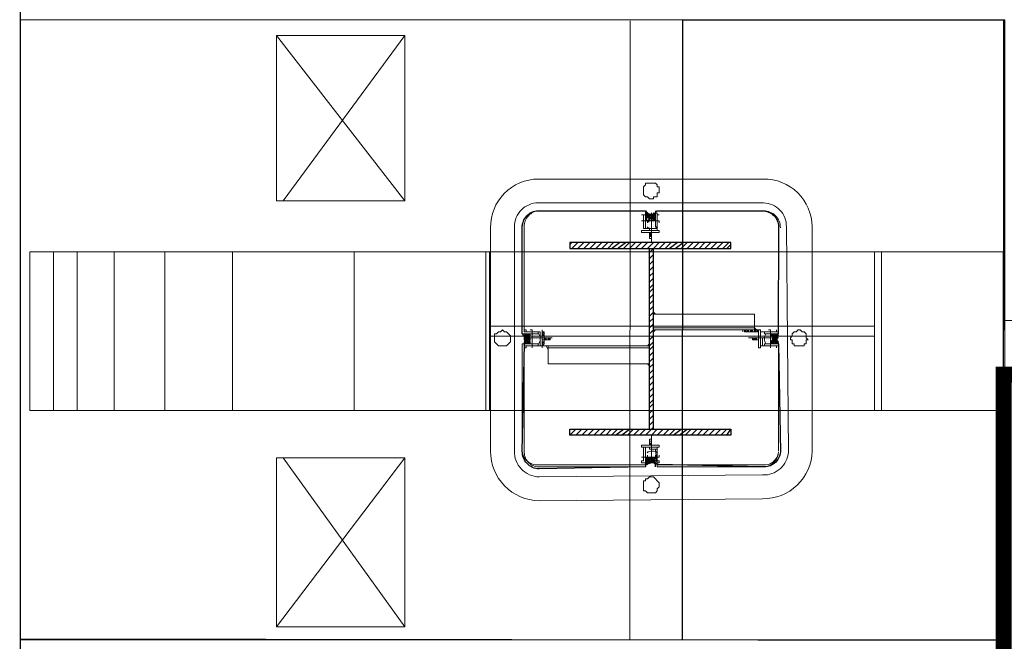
# Model space of a CAD drawing. Header units: millimetres. Extents: x -106827 to 92813, y -35754 to 7831.
# Tile 141 of 150: x -3997 to -946, y -16076 to -14150. Entities that reach past the tile are written whole.
import ezdxf
from ezdxf.xclip import XClip

# ---------------------------------------------------------------- set-up
doc = ezdxf.new("R2010")
doc.units = ezdxf.units.MM
doc.header["$XCLIPFRAME"] = 2
for name, color, linetype, lineweight in [('General Arrangement Plan$1$A-WALL', 113, 'Continuous', 9), ('General Arrangement Plan$1$Finishes', 5, 'Continuous', 13), ('General Arrangement Plan$1$MEI- EXISTING WALLS', 1, 'Continuous', 15), ('General Arrangement Plan$1$MEI-EXISTING COLUMN', 5, 'Continuous', 15), ('General Arrangement Plan$1$Wall Hatch', 8, 'Continuous', 0)]:
    doc.layers.add(name, color=color, linetype=linetype, lineweight=lineweight)
doc.layers.add('General Arrangement Plan$1$FRR140', color=5, linetype='Continuous')
doc.layers.add('General Arrangement Plan$1$MH- (Structural Elements)Strc-4', color=7, linetype='Continuous', lineweight=0, true_color=0xb85b00)

# ---------------------------------------------------------------- blocks, each defined once
blk = doc.blocks.new('General Arrangement Plan$1$VDVEV')
at = {"layer": 'General Arrangement Plan$1$MH- (Structural Elements)Strc-4', "lineweight": 5}
blk.add_lwpolyline([(490.4, 2629.6), (490.4, 3005.2), (0, 3005.2), (0, 2629.6)], dxfattribs=at)
at = {"layer": 'General Arrangement Plan$1$MH- (Structural Elements)Strc-4', "lineweight": 9}
for points in [[(490.4, 2608.7), (490.4, 2629.6), (0, 2629.6), (0, 2608.7)], [(490.4, 1419.1), (0, 1419.1), (0, 1408.7), (490.4, 1408.7)]]:
    blk.add_lwpolyline(points, close=True, dxfattribs=at)
for points in [[(0, 2608.7), (0, 1419.1)], [(229.6, 1419.1), (229.6, 2608.7)], [(260.9, 1419.1), (260.9, 2608.7)], [(490.4, 1419.1), (490.4, 2608.7)], [(0, 1408.7), (0, 0), (490.4, 0), (490.4, 1408.7)], [(0, 1001.7), (490.4, 1001.7)]]:
    blk.add_lwpolyline(points, dxfattribs=at)
at = {"layer": 'General Arrangement Plan$1$MH- (Structural Elements)Strc-4', "lineweight": 0}
for points in [[(0, 626.1), (490.4, 626.1)], [(0, 417.4), (490.4, 417.4)], [(0, 260.9), (490.4, 260.9)], [(0, 146.1), (490.4, 146.1)], [(0, 73), (490.4, 73)]]:
    blk.add_lwpolyline(points, dxfattribs=at)
blk = doc.blocks.new('General Arrangement Plan$1$EAFERGV')
at = {"lineweight": 20}
for points in [[(479.8, 372.1), (-31.5, -24.5)], [(-31.5, 372.1), (479.8, -3.6)], [(1272.8, 372.1), (1794.5, -24.5)], [(1794.5, 372.1), (1272.8, -3.6)]]:
    blk.add_lwpolyline(points, dxfattribs=at)
for points in [[(-31.5, 372.1), (-31.5, -24.5), (479.8, -24.5), (479.8, 372.1)], [(1794.5, 372.1), (1794.5, -24.5), (1272.8, -24.5), (1272.8, 372.1)]]:
    blk.add_lwpolyline(points, close=True, dxfattribs=at)
blk = doc.blocks.new('General Arrangement Plan$1$EFVRFEVREV')
blk.add_blockref('General Arrangement Plan$1$EAFERGV', (-648, 786.2))
at = {"layer": 'General Arrangement Plan$1$MH- (Structural Elements)Strc-4'}
blk.add_blockref('General Arrangement Plan$1$VDVEV', (-11.7, 0), dxfattribs=at)
blk = doc.blocks.new('General Arrangement Plan$1$1223')
at = {"layer": 'General Arrangement Plan$1$MEI-EXISTING COLUMN', "lineweight": 5}
for points in [[(495966.2, 154363.2, -0.414222), (495809.9, 154210.1), (495106.8, 154210.1, -0.414222), (494953.7, 154360.1), (494953.7, 155069.5, -0.414222), (495103.7, 155222.6), (495809.9, 155222.6, -0.414222), (495959.9, 155066.4), (495966.2, 154363.2)], [(495028.7, 155069.5, -0.414229), (495103.7, 155141.4), (495813.1, 155147.6, -0.414229), (495884.9, 155066.4), (495891.2, 154363.2, -0.414229), (495809.9, 154285.1), (495103.7, 154285.1, -0.414229), (495028.7, 154360.1), (495028.7, 155069.5)], [(495472.4, 155091.4), (495466.2, 155091.4), (495472.4, 155097.6), (495466.2, 155091.4), (495472.4, 155103.9), (495459.9, 155097.6), (495472.4, 155110.1), (495459.9, 155097.6), (495472.4, 155103.9), (495459.9, 155110.1), (495472.4, 155097.6), (495459.9, 155110.1), (495453.7, 155110.1), (495459.9, 155110.1), (495453.7, 155103.9), (495466.2, 155091.4), (495453.7, 155103.9), (495472.4, 155091.4), (495453.7, 155110.1), (495471.4, 155093.5, 0.279405), (495441.2, 155097.6), (495453.7, 155110.1), (495441.2, 155097.6), (495453.7, 155110.1), (495441.2, 155091.4), (495453.7, 155103.9), (495447.4, 155091.4), (495453.7, 155103.9), (495441.2, 155116.4), (495453.7, 155097.6), (495441.2, 155110.1), (495453.7, 155097.6), (495441.2, 155110.1), (495441.2, 155116.4), (495441.2, 155110.1), (495447.4, 155116.4, 0.324086), (495472.4, 155116.4), (495472.4, 155110.1), (495466.2, 155116.4), (495472.4, 155110.1), (495453.7, 155097.6), (495472.4, 155116.4), (495453.7, 155103.9), (495466.2, 155116.4)], [(495060.8, 154736, -0.324206), (495059.9, 154703.9), (495072.4, 154716.4), (495066.2, 154710.1), (495066.2, 154716.4), (495078.7, 154697.6), (495066.2, 154716.4), (495078.7, 154697.6), (495066.2, 154710.1), (495072.4, 154697.6), (495066.2, 154710.1)], [(495059.9, 154722.6), (495072.4, 154716.4), (495059.9, 154728.9), (495078.7, 154716.4), (495066.2, 154697.6), (495078.7, 154716.4), (495059.9, 154697.6), (495072.4, 154716.4), (495084.9, 154703.9), (495072.4, 154716.4), (495089, 154704.9, -0.279211), (495084.9, 154728.9), (495078.7, 154728.9), (495084.9, 154722.6), (495072.4, 154728.9), (495078.7, 154722.6), (495072.4, 154716.4), (495059.9, 154722.6)], [(495847.4, 154728.9), (495853.7, 154728.9), (495847.4, 154728.9), (495847.4, 154722.6), (495841.2, 154728.9), (495847.4, 154722.6), (495841.2, 154728.9), (495828.7, 154722.6), (495841.2, 154728.9), (495828.7, 154716.4), (495847.4, 154728.9), (495834.9, 154716.4), (495853.7, 154697.6), (495834.9, 154716.4), (495847.4, 154697.6), (495847.4, 154703.9), (495841.2, 154697.6), (495847.4, 154710.1), (495834.9, 154697.6), (495847.4, 154703.9), (495841.2, 154716.4), (495847.4, 154710.1), (495847.4, 154716.4), (495841.2, 154716.4), (495847.4, 154722.6), (495841.2, 154716.4), (495828.7, 154703.9), (495841.2, 154716.4), (495828.7, 154703.9), (495834.9, 154697.6), (495828.7, 154703.9), (495834.9, 154697.6), (495847.4, 154716.4), (495828.7, 154697.6, 0.279211), (495834.9, 154728.9), (495828.7, 154722.6), (495834.9, 154728.9), (495828.7, 154728.9)], [(495441.2, 154316.4), (495453.7, 154328.9), (495441.2, 154316.4), (495453.7, 154335.1), (495441.2, 154322.6), (495453.7, 154335.1), (495441.2, 154322.6), (495447.4, 154316.4), (495441.2, 154322.6), (495440.3, 154317.3, -0.324086), (495472.4, 154316.4), (495466.2, 154316.4), (495472.4, 154322.6), (495466.2, 154316.4), (495453.7, 154322.6), (495441.2, 154335.1), (495453.7, 154322.6), (495447.4, 154335.1), (495453.7, 154328.9), (495453.7, 154335.1), (495459.9, 154335.1), (495453.7, 154328.9), (495459.9, 154335.1), (495472.4, 154328.9), (495466.2, 154335.1), (495472.4, 154328.9), (495459.9, 154316.4), (495472.4, 154328.9), (495459.9, 154316.4), (495472.4, 154335.1), (495453.7, 154316.4), (495459.9, 154316.4), (495453.7, 154322.6), (495453.7, 154316.4), (495453.7, 154322.6), (495447.4, 154316.4), (495453.7, 154328.9), (495466.2, 154335.1, -0.279405), (495441.2, 154335.1), (495447.4, 154335.1), (495441.2, 154328.9), (495447.4, 154335.1), (495441.2, 154328.9)]]:
    blk.add_lwpolyline(points, format="xyb", dxfattribs=at)
for points in [[(495478.7, 155178.9), (495478.7, 155185.1), (495478.7, 155191.4), (495478.7, 155197.6), (495472.4, 155197.6), (495472.4, 155203.9), (495466.2, 155203.9), (495459.9, 155203.9), (495459.9, 155210.1), (495453.7, 155203.9), (495447.4, 155203.9), (495441.2, 155203.9), (495434.9, 155197.6), (495434.9, 155191.4), (495428.7, 155185.1), (495428.7, 155178.9), (495434.9, 155172.6), (495434.9, 155166.4), (495441.2, 155160.1), (495447.4, 155160.1), (495453.7, 155153.9), (495459.9, 155153.9), (495459.9, 155160.1), (495466.2, 155160.1), (495472.4, 155160.1), (495472.4, 155166.4), (495478.7, 155166.4), (495478.7, 155172.6)], [(495103.7, 155116.4), (495434.9, 155116.4), (495434.9, 155072.6), (495441.2, 155072.6), (495441.2, 155116.4)], [(495478.7, 155116.4), (495478.7, 155072.6), (495472.4, 155072.6), (495472.4, 155116.4), (495809.9, 155116.4)], [(495484.9, 155091.4), (495428.7, 155091.4)], [(495053.7, 154735.1), (495053.7, 155066.4)], [(495428.7, 155053.9), (495484.9, 155053.9), (495484.9, 155060.1), (495428.7, 155060.1)], [(495378.7, 154722.6), (495378.7, 155041.4), (495428.7, 155041.4), (495428.7, 154722.6)], [(495016.2, 154716.4), (495016.2, 154722.6), (495009.9, 154722.6), (495009.9, 154728.9), (495009.9, 154735.1), (495003.7, 154735.1), (494997.4, 154735.1), (494997.4, 154741.4), (494991.2, 154741.4), (494984.9, 154741.4), (494978.7, 154741.4), (494978.7, 154735.1), (494972.4, 154735.1), (494966.2, 154728.9), (494966.2, 154722.6), (494966.2, 154716.4), (494966.2, 154710.1), (494966.2, 154703.9), (494966.2, 154697.6), (494972.4, 154697.6), (494978.7, 154691.4), (494984.9, 154691.4), (494991.2, 154691.4), (494997.4, 154691.4), (495003.7, 154691.4), (495009.9, 154697.6), (495009.9, 154703.9), (495016.2, 154710.1)], [(495084.9, 154685.1), (495084.9, 154741.4)], [(495122.4, 154741.4), (495122.4, 154685.1), (495116.2, 154685.1), (495116.2, 154741.4)], [(495791.2, 154685.1), (495791.2, 154741.4), (495797.4, 154741.4), (495797.4, 154685.1)], [(495828.7, 154741.4), (495828.7, 154685.1)], [(495941.2, 154716.4), (495941.2, 154722.6), (495941.2, 154728.9), (495934.9, 154735.1), (495928.7, 154735.1), (495922.4, 154741.4), (495916.2, 154741.4), (495909.9, 154741.4), (495903.7, 154735.1), (495897.4, 154728.9), (495891.2, 154722.6), (495891.2, 154716.4), (495891.2, 154710.1), (495897.4, 154703.9), (495897.4, 154697.6), (495903.7, 154697.6), (495903.7, 154691.4), (495909.9, 154691.4), (495916.2, 154691.4), (495922.4, 154691.4), (495928.7, 154691.4), (495934.9, 154691.4), (495934.9, 154697.6), (495941.2, 154703.9), (495941.2, 154710.1)], [(495072.4, 154728.9), (495078.7, 154716.4), (495066.2, 154728.9), (495078.7, 154716.4), (495066.2, 154728.9), (495059.9, 154722.6), (495072.4, 154728.9), (495066.2, 154722.6)], [(495534.9, 154710.1), (495534.9, 154391.4), (495478.7, 154391.4), (495478.7, 154710.1)], [(495847.4, 154716.4), (495828.7, 154728.9), (495847.4, 154716.4), (495834.9, 154728.9)], [(495428.7, 154341.4), (495484.9, 154341.4)], [(495453.7, 154316.4), (495441.2, 154328.9), (495453.7, 154316.4), (495441.2, 154335.1)], [(495472.4, 154316.4), (495453.7, 154328.9), (495472.4, 154316.4), (495453.7, 154335.1)], [(495478.7, 154247.6), (495478.7, 154253.9), (495478.7, 154260.1), (495472.4, 154266.4), (495466.2, 154272.6), (495459.9, 154272.6), (495453.7, 154272.6), (495447.4, 154272.6), (495441.2, 154266.4), (495434.9, 154260.1), (495434.9, 154253.9), (495428.7, 154247.6), (495434.9, 154241.4), (495434.9, 154235.1), (495441.2, 154228.9), (495441.2, 154222.6), (495447.4, 154222.6), (495453.7, 154222.6), (495459.9, 154222.6), (495466.2, 154222.6), (495472.4, 154228.9), (495478.7, 154235.1), (495478.7, 154241.4)]]:
    blk.add_lwpolyline(points, close=True, dxfattribs=at)
at = {"layer": 'General Arrangement Plan$1$MEI-EXISTING COLUMN', "lineweight": 25}
blk.add_lwpolyline([(495440.3, 155115.5, 0.324086), (495472.4, 155116.4), (495813.1, 155122.6, -0.414249), (495859.9, 155066.4), (495852.8, 154736, 0.324206), (495853.7, 154697.6), (495859.9, 154697.6), (495866.2, 154363.2, -0.414249), (495809.9, 154310.1), (495473.3, 154317.3, 0.324086), (495441.2, 154310.1), (495106.8, 154310.1, -0.414249), (495053.7, 154360.1), (495053.7, 154697.6), (495060.8, 154703, 0.324206), (495059.9, 154728.9), (495053.7, 154735.1), (495053.7, 155066.4, -0.414249), (495103.7, 155116.4), (495440.3, 155115.5)], format="xyb", dxfattribs=at)
at = {"layer": 'General Arrangement Plan$1$MEI-EXISTING COLUMN', "lineweight": 5}
for points in [[(495106.8, 155122.6, 0.414249), (495053.7, 155069.5, -0.414258)], [(495813.1, 155116.4, -0.414258), (495853.7, 155066.4), (495853.7, 154735.1), (495803.7, 154735.1), (495803.7, 154728.9), (495859.9, 154735.1), (495859.9, 155066.4, 0.414249)], [(495853.7, 154360.1), (495853.7, 154697.6), (495803.7, 154697.6), (495859.9, 154697.6), (495859.9, 154360.1, -0.414249), (495809.9, 154316.4), (495478.7, 154316.4), (495478.7, 154360.1), (495472.4, 154360.1), (495472.4, 154310.1), (495809.9, 154310.1, 0.414258)], [(495103.7, 154316.4), (495434.9, 154316.4), (495434.9, 154360.1), (495441.2, 154360.1), (495441.2, 154310.1), (495103.7, 154310.1, -0.414249), (495053.7, 154363.2, 0.414258)]]:
    blk.add_lwpolyline(points, format="xyb", close=True, dxfattribs=at)
for points in [[(495428.7, 155110.1), (495428.7, 155110.1)], [(495434.9, 155060.1), (495434.9, 155110.1), (495428.7, 155110.1), (495434.9, 155110.1), (495434.9, 155060.1), (495478.7, 155060.1), (495478.7, 155110.1), (495478.7, 155066.4), (495453.7, 155066.4), (495453.7, 155060.1)], [(495434.9, 155116.4), (495434.9, 155116.4)], [(495441.2, 155116.4), (495441.2, 155116.4)], [(495441.2, 155116.4), (495441.2, 155116.4)], [(495441.2, 155116.4), (495441.2, 155116.4)], [(495453.7, 155097.6), (495441.2, 155103.9), (495447.4, 155091.4), (495441.2, 155103.9), (495447.4, 155110.1), (495441.2, 155103.9), (495453.7, 155110.1)], [(495447.4, 155110.1), (495453.7, 155103.9), (495447.4, 155110.1)], [(495453.7, 155116.4), (495453.7, 155022.6)], [(495453.7, 155110.1), (495453.7, 155110.1)], [(495466.2, 155110.1), (495472.4, 155103.9), (495466.2, 155110.1)], [(495472.4, 155116.4), (495472.4, 155116.4)], [(495472.4, 155116.4), (495472.4, 155116.4)], [(495478.7, 155116.4), (495478.7, 155116.4)], [(495478.7, 155110.1), (495484.9, 155110.1), (495478.7, 155110.1)], [(495441.2, 155097.6), (495447.4, 155091.4), (495441.2, 155097.6)], [(495441.2, 155091.4), (495441.2, 155091.4)], [(495441.2, 155091.4), (495441.2, 155091.4)], [(495441.2, 155091.4), (495441.2, 155091.4)], [(495441.2, 155085.1), (495441.2, 155085.1)], [(495441.2, 155085.1), (495441.2, 155085.1)], [(495441.2, 155085.1), (495441.2, 155085.1)], [(495441.2, 155085.1), (495441.2, 155085.1)], [(495441.2, 155078.9), (495441.2, 155078.9)], [(495441.2, 155078.9), (495441.2, 155078.9)], [(495441.2, 155078.9), (495441.2, 155078.9)], [(495441.2, 155078.9), (495441.2, 155078.9)], [(495447.4, 155091.4), (495447.4, 155091.4)], [(495447.4, 155091.4), (495447.4, 155091.4)], [(495447.4, 155091.4), (495447.4, 155091.4)], [(495447.4, 155091.4), (495447.4, 155091.4)], [(495447.4, 155091.4), (495447.4, 155091.4)], [(495447.4, 155085.1), (495447.4, 155085.1)], [(495447.4, 155085.1), (495447.4, 155085.1)], [(495447.4, 155085.1), (495447.4, 155085.1)], [(495447.4, 155085.1), (495447.4, 155085.1)], [(495447.4, 155085.1), (495447.4, 155085.1)], [(495447.4, 155085.1), (495447.4, 155085.1)], [(495447.4, 155078.9), (495447.4, 155078.9)], [(495447.4, 155078.9), (495447.4, 155078.9)], [(495447.4, 155078.9), (495447.4, 155078.9)], [(495447.4, 155078.9), (495447.4, 155078.9)], [(495453.7, 155097.6), (495453.7, 155097.6)], [(495453.7, 155097.6), (495459.9, 155097.6), (495453.7, 155097.6)], [(495453.7, 155091.4), (495453.7, 155091.4)], [(495453.7, 155091.4), (495453.7, 155091.4)], [(495453.7, 155091.4), (495453.7, 155091.4)], [(495453.7, 155091.4), (495453.7, 155091.4)], [(495453.7, 155091.4), (495453.7, 155091.4)], [(495453.7, 155091.4), (495453.7, 155091.4)], [(495453.7, 155085.1), (495453.7, 155085.1)], [(495453.7, 155085.1), (495453.7, 155085.1)], [(495453.7, 155085.1), (495453.7, 155085.1)], [(495453.7, 155085.1), (495453.7, 155085.1)], [(495453.7, 155078.9), (495453.7, 155078.9)], [(495453.7, 155078.9), (495453.7, 155078.9)], [(495453.7, 155078.9), (495453.7, 155078.9)], [(495453.7, 155078.9), (495453.7, 155078.9)], [(495453.7, 155078.9), (495453.7, 155078.9)], [(495453.7, 155078.9), (495453.7, 155078.9)], [(495453.7, 155078.9), (495453.7, 155078.9)], [(495453.7, 155078.9), (495453.7, 155078.9)], [(495459.9, 155091.4), (495459.9, 155091.4)], [(495459.9, 155091.4), (495459.9, 155091.4)], [(495459.9, 155091.4), (495459.9, 155091.4)], [(495459.9, 155091.4), (495459.9, 155091.4)], [(495459.9, 155091.4), (495459.9, 155091.4)], [(495459.9, 155085.1), (495459.9, 155085.1)], [(495459.9, 155085.1), (495459.9, 155085.1)], [(495459.9, 155085.1), (495459.9, 155085.1)], [(495459.9, 155085.1), (495459.9, 155085.1)], [(495459.9, 155085.1), (495459.9, 155085.1)], [(495459.9, 155078.9), (495459.9, 155078.9)], [(495459.9, 155078.9), (495459.9, 155078.9)], [(495459.9, 155078.9), (495459.9, 155078.9)], [(495459.9, 155078.9), (495459.9, 155078.9)], [(495459.9, 155078.9), (495459.9, 155078.9)], [(495466.2, 155091.4), (495466.2, 155091.4)], [(495466.2, 155091.4), (495466.2, 155091.4)], [(495466.2, 155091.4), (495466.2, 155091.4)], [(495466.2, 155091.4), (495466.2, 155091.4)], [(495466.2, 155085.1), (495466.2, 155085.1)], [(495466.2, 155085.1), (495466.2, 155085.1)], [(495466.2, 155085.1), (495466.2, 155085.1)], [(495466.2, 155085.1), (495466.2, 155085.1)], [(495466.2, 155085.1), (495466.2, 155085.1)], [(495466.2, 155078.9), (495466.2, 155078.9)], [(495466.2, 155078.9), (495466.2, 155078.9)], [(495466.2, 155078.9), (495466.2, 155078.9)], [(495466.2, 155078.9), (495466.2, 155078.9)], [(495466.2, 155078.9), (495466.2, 155078.9)], [(495466.2, 155078.9), (495466.2, 155078.9)], [(495472.4, 155085.1), (495472.4, 155085.1)], [(495472.4, 155085.1), (495472.4, 155085.1)], [(495472.4, 155085.1), (495472.4, 155085.1)], [(495472.4, 155078.9), (495472.4, 155078.9)], [(495472.4, 155078.9), (495472.4, 155078.9)], [(495472.4, 155078.9), (495472.4, 155078.9)], [(495472.4, 155078.9), (495472.4, 155078.9)], [(495428.7, 155047.6), (495422.4, 155041.4), (495422.4, 154722.6)], [(495428.7, 155053.9), (495434.9, 155047.6), (495434.9, 155053.9), (495441.2, 155053.9), (495478.7, 155053.9), (495428.7, 155053.9), (495428.7, 155003.9), (495434.9, 155003.9)], [(495428.7, 155047.6), (495434.9, 155041.4), (495428.7, 155041.4)], [(495434.9, 155010.1), (495434.9, 155047.6)], [(495441.2, 155072.6), (495441.2, 155072.6)], [(495441.2, 155047.6), (495441.2, 155047.6)], [(495447.4, 155072.6), (495447.4, 155072.6)], [(495447.4, 155072.6), (495447.4, 155072.6)], [(495447.4, 155072.6), (495447.4, 155072.6)], [(495447.4, 155072.6), (495447.4, 155072.6)], [(495453.7, 155053.9), (495447.4, 155053.9)], [(495453.7, 155072.6), (495453.7, 155072.6)], [(495453.7, 155072.6), (495453.7, 155072.6)], [(495453.7, 155072.6), (495453.7, 155072.6)], [(495453.7, 155072.6), (495453.7, 155072.6)], [(495453.7, 155072.6), (495453.7, 155072.6)], [(495453.7, 155072.6), (495453.7, 155072.6)], [(495453.7, 155066.4), (495453.7, 155066.4)], [(495453.7, 155053.9), (495453.7, 155035.1), (495459.9, 155035.1)], [(495459.9, 155053.9), (495459.9, 155035.1), (495453.7, 155035.1), (495459.9, 155035.1), (495453.7, 155041.4), (495459.9, 155041.4), (495453.7, 155041.4)], [(495453.7, 155047.6), (495459.9, 155047.6), (495453.7, 155047.6), (495459.9, 155041.4)], [(495459.9, 155072.6), (495459.9, 155072.6)], [(495459.9, 155072.6), (495459.9, 155072.6)], [(495459.9, 155072.6), (495459.9, 155072.6)], [(495459.9, 155072.6), (495459.9, 155072.6)], [(495459.9, 155060.1), (495459.9, 155060.1)], [(495459.9, 155053.9), (495459.9, 155053.9)], [(495466.2, 155072.6), (495466.2, 155072.6)], [(495466.2, 155072.6), (495466.2, 155072.6)], [(495466.2, 155072.6), (495466.2, 155072.6)], [(495466.2, 155072.6), (495466.2, 155072.6)], [(495466.2, 155072.6), (495466.2, 155072.6)], [(495472.4, 155053.9), (495466.2, 155053.9)], [(495434.9, 155035.1), (495428.7, 155035.1), (495434.9, 155028.9), (495428.7, 155028.9)], [(495434.9, 155022.6), (495428.7, 155022.6), (495434.9, 155016.4)], [(495428.7, 155016.4), (495434.9, 155010.1), (495428.7, 155010.1)], [(495428.7, 155010.1), (495428.7, 155010.1)], [(495059.9, 154735.1), (495103.7, 154735.1), (495103.7, 154728.9), (495053.7, 154728.9)], [(495053.7, 154735.1), (495053.7, 154735.1)], [(495116.2, 154735.1), (495066.2, 154735.1), (495066.2, 154741.4), (495066.2, 154735.1), (495109.9, 154735.1), (495109.9, 154691.4), (495066.2, 154691.4), (495066.2, 154697.6), (495078.7, 154710.1), (495072.4, 154697.6), (495078.7, 154710.1)], [(495066.2, 154741.4), (495066.2, 154741.4)], [(495797.4, 154710.1), (495803.7, 154710.1), (495803.7, 154735.1), (495847.4, 154735.1), (495847.4, 154741.4), (495841.2, 154741.4), (495841.2, 154735.1), (495797.4, 154735.1), (495797.4, 154697.6), (495847.4, 154697.6), (495847.4, 154685.1), (495841.2, 154685.1), (495841.2, 154691.4), (495797.4, 154691.4)], [(495847.4, 154735.1), (495847.4, 154735.1)], [(495859.9, 154735.1), (495859.9, 154735.1)], [(495053.7, 154728.9), (495053.7, 154728.9)], [(495059.9, 154728.9), (495066.2, 154728.9), (495059.9, 154728.9)], [(495059.9, 154716.4), (495153.7, 154716.4)], [(495084.9, 154703.9), (495078.7, 154697.6), (495084.9, 154703.9), (495072.4, 154697.6), (495059.9, 154703.9), (495066.2, 154697.6), (495059.9, 154703.9), (495059.9, 154697.6)], [(495084.9, 154722.6), (495072.4, 154716.4), (495084.9, 154728.9), (495066.2, 154716.4), (495078.7, 154728.9), (495066.2, 154716.4), (495078.7, 154728.9)], [(495109.9, 154722.6), (495109.9, 154697.6), (495066.2, 154697.6), (495066.2, 154685.1), (495066.2, 154691.4)], [(495066.2, 154716.4), (495066.2, 154716.4)], [(495078.7, 154716.4), (495078.7, 154710.1), (495078.7, 154716.4)], [(495084.9, 154728.9), (495084.9, 154728.9)], [(495084.9, 154728.9), (495084.9, 154728.9)], [(495084.9, 154728.9), (495084.9, 154728.9)], [(495084.9, 154722.6), (495084.9, 154722.6)], [(495084.9, 154722.6), (495084.9, 154722.6)], [(495084.9, 154722.6), (495084.9, 154722.6)], [(495084.9, 154722.6), (495084.9, 154722.6)], [(495084.9, 154716.4), (495084.9, 154716.4)], [(495084.9, 154716.4), (495084.9, 154716.4)], [(495084.9, 154716.4), (495084.9, 154716.4)], [(495084.9, 154716.4), (495084.9, 154716.4)], [(495084.9, 154716.4), (495084.9, 154716.4)], [(495084.9, 154716.4), (495084.9, 154716.4)], [(495084.9, 154716.4), (495084.9, 154716.4)], [(495084.9, 154710.1), (495084.9, 154710.1)], [(495084.9, 154710.1), (495084.9, 154710.1)], [(495084.9, 154710.1), (495084.9, 154710.1)], [(495084.9, 154710.1), (495084.9, 154710.1)], [(495084.9, 154710.1), (495084.9, 154710.1)], [(495084.9, 154710.1), (495084.9, 154710.1)], [(495084.9, 154703.9), (495084.9, 154703.9)], [(495084.9, 154703.9), (495084.9, 154703.9)], [(495084.9, 154703.9), (495084.9, 154703.9)], [(495084.9, 154703.9), (495084.9, 154703.9)], [(495091.2, 154728.9), (495091.2, 154728.9)], [(495091.2, 154728.9), (495091.2, 154728.9)], [(495091.2, 154728.9), (495091.2, 154728.9)], [(495091.2, 154728.9), (495091.2, 154728.9)], [(495091.2, 154728.9), (495091.2, 154728.9)], [(495091.2, 154722.6), (495091.2, 154722.6)], [(495091.2, 154722.6), (495091.2, 154722.6)], [(495091.2, 154722.6), (495091.2, 154722.6)], [(495091.2, 154722.6), (495091.2, 154722.6)], [(495091.2, 154722.6), (495091.2, 154722.6)], [(495091.2, 154722.6), (495091.2, 154722.6)], [(495091.2, 154716.4), (495091.2, 154716.4)], [(495091.2, 154716.4), (495091.2, 154716.4)], [(495091.2, 154716.4), (495091.2, 154716.4)], [(495091.2, 154716.4), (495091.2, 154716.4)], [(495091.2, 154716.4), (495091.2, 154716.4)], [(495091.2, 154716.4), (495091.2, 154716.4)], [(495091.2, 154716.4), (495091.2, 154716.4)], [(495091.2, 154716.4), (495091.2, 154716.4)], [(495091.2, 154710.1), (495091.2, 154710.1)], [(495091.2, 154710.1), (495091.2, 154710.1)], [(495091.2, 154710.1), (495091.2, 154710.1)], [(495091.2, 154710.1), (495091.2, 154710.1)], [(495091.2, 154710.1), (495091.2, 154710.1)], [(495091.2, 154710.1), (495091.2, 154710.1)], [(495091.2, 154703.9), (495091.2, 154703.9)], [(495091.2, 154703.9), (495091.2, 154703.9)], [(495091.2, 154703.9), (495091.2, 154703.9)], [(495091.2, 154703.9), (495091.2, 154703.9)], [(495097.4, 154728.9), (495097.4, 154728.9)], [(495097.4, 154728.9), (495097.4, 154728.9)], [(495097.4, 154728.9), (495097.4, 154728.9)], [(495097.4, 154728.9), (495097.4, 154728.9)], [(495097.4, 154722.6), (495097.4, 154722.6)], [(495097.4, 154722.6), (495097.4, 154722.6)], [(495097.4, 154722.6), (495097.4, 154722.6)], [(495097.4, 154722.6), (495097.4, 154722.6)], [(495097.4, 154716.4), (495097.4, 154716.4)], [(495097.4, 154716.4), (495097.4, 154716.4)], [(495097.4, 154716.4), (495097.4, 154716.4)], [(495097.4, 154716.4), (495097.4, 154716.4)], [(495097.4, 154716.4), (495097.4, 154716.4)], [(495097.4, 154716.4), (495097.4, 154716.4)], [(495097.4, 154716.4), (495097.4, 154716.4)], [(495097.4, 154716.4), (495097.4, 154716.4)], [(495097.4, 154716.4), (495097.4, 154716.4)], [(495097.4, 154710.1), (495097.4, 154710.1)], [(495097.4, 154710.1), (495097.4, 154710.1)], [(495097.4, 154710.1), (495097.4, 154710.1)], [(495097.4, 154710.1), (495097.4, 154710.1)], [(495097.4, 154710.1), (495097.4, 154710.1)], [(495097.4, 154703.9), (495097.4, 154703.9)], [(495097.4, 154703.9), (495097.4, 154703.9)], [(495097.4, 154703.9), (495097.4, 154703.9)], [(495097.4, 154703.9), (495097.4, 154703.9)], [(495103.7, 154728.9), (495103.7, 154728.9)], [(495103.7, 154728.9), (495103.7, 154728.9)], [(495103.7, 154722.6), (495103.7, 154722.6)], [(495103.7, 154722.6), (495103.7, 154722.6)], [(495103.7, 154722.6), (495103.7, 154722.6)], [(495103.7, 154716.4), (495103.7, 154716.4)], [(495103.7, 154716.4), (495103.7, 154716.4)], [(495103.7, 154716.4), (495103.7, 154716.4)], [(495103.7, 154716.4), (495103.7, 154716.4)], [(495103.7, 154716.4), (495103.7, 154716.4)], [(495103.7, 154716.4), (495103.7, 154716.4)], [(495103.7, 154710.1), (495103.7, 154710.1)], [(495103.7, 154710.1), (495103.7, 154710.1)], [(495103.7, 154710.1), (495103.7, 154710.1)], [(495103.7, 154710.1), (495103.7, 154710.1)], [(495103.7, 154703.9), (495103.7, 154703.9)], [(495103.7, 154703.9), (495103.7, 154703.9)], [(495103.7, 154703.9), (495103.7, 154703.9)], [(495109.9, 154722.6), (495109.9, 154722.6)], [(495109.9, 154716.4), (495109.9, 154716.4)], [(495109.9, 154710.1), (495116.2, 154710.1)], [(495134.9, 154716.4), (495134.9, 154710.1), (495134.9, 154716.4), (495134.9, 154710.1), (495128.7, 154716.4), (495128.7, 154710.1), (495122.4, 154716.4), (495141.2, 154716.4)], [(495122.4, 154716.4), (495122.4, 154710.1), (495141.2, 154710.1), (495141.2, 154716.4), (495141.2, 154710.1)], [(495141.2, 154716.4), (495141.2, 154716.4)], [(495372.4, 154722.6), (495378.7, 154728.9)], [(495434.9, 154722.6), (495428.7, 154728.9)], [(495472.4, 154710.1), (495478.7, 154703.9)], [(495484.9, 154391.4), (495484.9, 154710.1)], [(495541.2, 154710.1), (495534.9, 154703.9)], [(495847.4, 154716.4), (495759.9, 154716.4)], [(495784.9, 154716.4), (495791.2, 154710.1), (495772.4, 154710.1), (495772.4, 154716.4), (495791.2, 154716.4)], [(495772.4, 154716.4), (495772.4, 154710.1), (495772.4, 154716.4)], [(495772.4, 154710.1), (495772.4, 154716.4)], [(495778.7, 154716.4), (495778.7, 154710.1), (495778.7, 154716.4), (495778.7, 154710.1)], [(495784.9, 154716.4), (495784.9, 154710.1), (495784.9, 154716.4)], [(495797.4, 154722.6), (495797.4, 154722.6)], [(495803.7, 154716.4), (495803.7, 154716.4)], [(495809.9, 154728.9), (495809.9, 154728.9)], [(495809.9, 154728.9), (495809.9, 154728.9)], [(495809.9, 154722.6), (495809.9, 154722.6)], [(495809.9, 154722.6), (495809.9, 154722.6)], [(495809.9, 154722.6), (495809.9, 154722.6)], [(495809.9, 154722.6), (495809.9, 154722.6)], [(495809.9, 154722.6), (495809.9, 154722.6)], [(495809.9, 154722.6), (495809.9, 154722.6)], [(495809.9, 154716.4), (495809.9, 154716.4)], [(495809.9, 154716.4), (495809.9, 154716.4)], [(495809.9, 154716.4), (495809.9, 154716.4)], [(495809.9, 154716.4), (495809.9, 154716.4)], [(495809.9, 154716.4), (495809.9, 154716.4)], [(495809.9, 154716.4), (495809.9, 154716.4)], [(495809.9, 154716.4), (495809.9, 154716.4)], [(495809.9, 154716.4), (495809.9, 154716.4)], [(495809.9, 154710.1), (495809.9, 154710.1)], [(495809.9, 154710.1), (495809.9, 154710.1)], [(495809.9, 154710.1), (495809.9, 154710.1)], [(495809.9, 154710.1), (495809.9, 154710.1)], [(495809.9, 154710.1), (495809.9, 154710.1)], [(495809.9, 154703.9), (495809.9, 154703.9)], [(495809.9, 154703.9), (495809.9, 154703.9)], [(495809.9, 154703.9), (495809.9, 154703.9)], [(495809.9, 154703.9), (495809.9, 154703.9)], [(495816.2, 154728.9), (495816.2, 154728.9)], [(495816.2, 154728.9), (495816.2, 154728.9)], [(495816.2, 154728.9), (495816.2, 154728.9)], [(495816.2, 154728.9), (495816.2, 154728.9)], [(495816.2, 154728.9), (495816.2, 154728.9)], [(495816.2, 154722.6), (495816.2, 154722.6)], [(495816.2, 154722.6), (495816.2, 154722.6)], [(495816.2, 154722.6), (495816.2, 154722.6)], [(495816.2, 154722.6), (495816.2, 154722.6)], [(495816.2, 154722.6), (495816.2, 154722.6)], [(495816.2, 154716.4), (495816.2, 154716.4)], [(495816.2, 154716.4), (495816.2, 154716.4)], [(495816.2, 154716.4), (495816.2, 154716.4)], [(495816.2, 154716.4), (495816.2, 154716.4)], [(495816.2, 154716.4), (495816.2, 154716.4)], [(495816.2, 154716.4), (495816.2, 154716.4)], [(495816.2, 154716.4), (495816.2, 154716.4)], [(495816.2, 154710.1), (495816.2, 154710.1)], [(495816.2, 154710.1), (495816.2, 154710.1)], [(495816.2, 154710.1), (495816.2, 154710.1)], [(495816.2, 154710.1), (495816.2, 154710.1)], [(495816.2, 154710.1), (495816.2, 154710.1)], [(495816.2, 154710.1), (495816.2, 154710.1)], [(495816.2, 154703.9), (495816.2, 154703.9)], [(495816.2, 154703.9), (495816.2, 154703.9)], [(495816.2, 154703.9), (495816.2, 154703.9)], [(495816.2, 154703.9), (495816.2, 154703.9)], [(495816.2, 154703.9), (495816.2, 154703.9)], [(495816.2, 154703.9), (495816.2, 154703.9)], [(495822.4, 154728.9), (495822.4, 154728.9)], [(495822.4, 154728.9), (495822.4, 154728.9)], [(495822.4, 154728.9), (495822.4, 154728.9)], [(495822.4, 154728.9), (495822.4, 154728.9)], [(495822.4, 154722.6), (495822.4, 154722.6)], [(495822.4, 154722.6), (495822.4, 154722.6)], [(495822.4, 154722.6), (495822.4, 154722.6)], [(495822.4, 154722.6), (495822.4, 154722.6)], [(495822.4, 154722.6), (495822.4, 154722.6)], [(495822.4, 154716.4), (495822.4, 154716.4)], [(495822.4, 154716.4), (495822.4, 154716.4)], [(495822.4, 154716.4), (495822.4, 154716.4)], [(495822.4, 154716.4), (495822.4, 154716.4)], [(495822.4, 154716.4), (495822.4, 154716.4)], [(495822.4, 154710.1), (495822.4, 154710.1)], [(495822.4, 154710.1), (495822.4, 154710.1)], [(495822.4, 154710.1), (495822.4, 154710.1)], [(495822.4, 154710.1), (495822.4, 154710.1)], [(495822.4, 154710.1), (495822.4, 154710.1)], [(495822.4, 154703.9), (495822.4, 154703.9)], [(495822.4, 154703.9), (495822.4, 154703.9)], [(495822.4, 154703.9), (495822.4, 154703.9)], [(495822.4, 154703.9), (495822.4, 154703.9)], [(495822.4, 154703.9), (495822.4, 154703.9)], [(495828.7, 154728.9), (495828.7, 154728.9)], [(495828.7, 154728.9), (495828.7, 154728.9)], [(495828.7, 154728.9), (495828.7, 154728.9)], [(495841.2, 154716.4), (495828.7, 154728.9), (495841.2, 154716.4)], [(495828.7, 154722.6), (495828.7, 154722.6)], [(495828.7, 154722.6), (495828.7, 154722.6)], [(495828.7, 154722.6), (495828.7, 154722.6)], [(495828.7, 154722.6), (495828.7, 154722.6)], [(495828.7, 154710.1), (495847.4, 154697.6), (495828.7, 154716.4), (495834.9, 154716.4), (495828.7, 154710.1), (495834.9, 154716.4), (495828.7, 154716.4), (495834.9, 154716.4), (495828.7, 154722.6)], [(495828.7, 154716.4), (495828.7, 154716.4)], [(495828.7, 154716.4), (495828.7, 154716.4)], [(495828.7, 154716.4), (495828.7, 154716.4)], [(495828.7, 154716.4), (495828.7, 154716.4)], [(495828.7, 154716.4), (495828.7, 154716.4)], [(495828.7, 154716.4), (495828.7, 154716.4)], [(495828.7, 154710.1), (495828.7, 154710.1)], [(495828.7, 154710.1), (495828.7, 154710.1)], [(495828.7, 154710.1), (495828.7, 154710.1)], [(495828.7, 154710.1), (495828.7, 154710.1)], [(495841.2, 154697.6), (495828.7, 154710.1), (495841.2, 154697.6)], [(495828.7, 154703.9), (495828.7, 154703.9)], [(495828.7, 154703.9), (495828.7, 154703.9)], [(495828.7, 154703.9), (495828.7, 154703.9)], [(495828.7, 154703.9), (495828.7, 154703.9)], [(495853.7, 154728.9), (495834.9, 154716.4), (495853.7, 154728.9)], [(495853.7, 154703.9), (495847.4, 154697.6), (495853.7, 154703.9)], [(495853.7, 154728.9), (495853.7, 154728.9)], [(495853.7, 154728.9), (495853.7, 154728.9)], [(495059.9, 154697.6), (495103.7, 154697.6), (495053.7, 154697.6), (495053.7, 154360.1), (495053.7, 154697.6)], [(495053.7, 154697.6), (495053.7, 154697.6)], [(495091.2, 154697.6), (495091.2, 154697.6)], [(495091.2, 154697.6), (495091.2, 154697.6)], [(495097.4, 154697.6), (495097.4, 154697.6)], [(495097.4, 154697.6), (495097.4, 154697.6)], [(495097.4, 154697.6), (495097.4, 154697.6)], [(495097.4, 154697.6), (495097.4, 154697.6)], [(495103.7, 154697.6), (495103.7, 154697.6)], [(495816.2, 154697.6), (495816.2, 154697.6)], [(495816.2, 154697.6), (495816.2, 154697.6)], [(495853.7, 154697.6), (495853.7, 154697.6)], [(495853.7, 154697.6), (495853.7, 154697.6)], [(495859.9, 154697.6), (495859.9, 154697.6)], [(495428.7, 154372.6), (495478.7, 154372.6), (495478.7, 154422.6), (495478.7, 154385.1), (495478.7, 154391.4)], [(495478.7, 154416.4), (495478.7, 154422.6)], [(495453.7, 154316.4), (495453.7, 154403.9)], [(495459.9, 154378.9), (495459.9, 154397.6), (495453.7, 154397.6), (495453.7, 154378.9), (495459.9, 154378.9), (495453.7, 154385.1), (495459.9, 154385.1), (495453.7, 154385.1)], [(495453.7, 154397.6), (495453.7, 154397.6)], [(495453.7, 154391.4), (495459.9, 154391.4), (495453.7, 154391.4), (495459.9, 154391.4), (495453.7, 154397.6)], [(495478.7, 154397.6), (495478.7, 154403.9), (495478.7, 154410.1)], [(495491.2, 154391.4), (495478.7, 154385.1)], [(495428.7, 154372.6), (495428.7, 154372.6)], [(495484.9, 154372.6), (495428.7, 154372.6), (495484.9, 154372.6)], [(495459.9, 154366.4), (495434.9, 154366.4), (495434.9, 154316.4), (495428.7, 154316.4), (495428.7, 154322.6), (495434.9, 154322.6), (495434.9, 154366.4), (495478.7, 154366.4), (495478.7, 154316.4), (495484.9, 154316.4), (495484.9, 154322.6), (495478.7, 154322.6), (495478.7, 154372.6)], [(495478.7, 154378.9), (495478.7, 154372.6), (495472.4, 154378.9), (495434.9, 154378.9)], [(495434.9, 154372.6), (495434.9, 154378.9), (495441.2, 154372.6)], [(495434.9, 154372.6), (495434.9, 154372.6)], [(495441.2, 154378.9), (495447.4, 154372.6), (495447.4, 154378.9)], [(495453.7, 154372.6), (495453.7, 154378.9)], [(495453.7, 154366.4), (495453.7, 154372.6)], [(495453.7, 154366.4), (495453.7, 154366.4)], [(495459.9, 154372.6), (495459.9, 154378.9)], [(495459.9, 154366.4), (495459.9, 154366.4)], [(495466.2, 154372.6), (495466.2, 154378.9), (495472.4, 154372.6)], [(495472.4, 154385.1), (495472.4, 154385.1)], [(495441.2, 154353.9), (495441.2, 154353.9)], [(495441.2, 154353.9), (495441.2, 154353.9)], [(495441.2, 154353.9), (495441.2, 154353.9)], [(495441.2, 154353.9), (495441.2, 154353.9)], [(495441.2, 154347.6), (495441.2, 154347.6)], [(495441.2, 154347.6), (495441.2, 154347.6)], [(495441.2, 154347.6), (495441.2, 154347.6)], [(495441.2, 154347.6), (495441.2, 154347.6)], [(495441.2, 154341.4), (495441.2, 154341.4)], [(495441.2, 154341.4), (495441.2, 154341.4)], [(495441.2, 154341.4), (495441.2, 154341.4)], [(495441.2, 154335.1), (495441.2, 154335.1)], [(495447.4, 154360.1), (495447.4, 154360.1)], [(495447.4, 154360.1), (495447.4, 154360.1)], [(495447.4, 154353.9), (495447.4, 154353.9)], [(495447.4, 154353.9), (495447.4, 154353.9)], [(495447.4, 154353.9), (495447.4, 154353.9)], [(495447.4, 154353.9), (495447.4, 154353.9)], [(495447.4, 154353.9), (495447.4, 154353.9)], [(495447.4, 154353.9), (495447.4, 154353.9)], [(495447.4, 154347.6), (495447.4, 154347.6)], [(495447.4, 154347.6), (495447.4, 154347.6)], [(495447.4, 154347.6), (495447.4, 154347.6)], [(495447.4, 154347.6), (495447.4, 154347.6)], [(495447.4, 154347.6), (495447.4, 154347.6)], [(495447.4, 154347.6), (495447.4, 154347.6)], [(495447.4, 154341.4), (495447.4, 154341.4)], [(495447.4, 154341.4), (495447.4, 154341.4)], [(495447.4, 154341.4), (495447.4, 154341.4)], [(495447.4, 154341.4), (495447.4, 154341.4)], [(495447.4, 154341.4), (495447.4, 154341.4)], [(495447.4, 154335.1), (495447.4, 154335.1)], [(495447.4, 154335.1), (495447.4, 154335.1)], [(495447.4, 154335.1), (495447.4, 154335.1)], [(495447.4, 154335.1), (495447.4, 154335.1)], [(495453.7, 154360.1), (495453.7, 154360.1)], [(495453.7, 154360.1), (495453.7, 154360.1)], [(495453.7, 154353.9), (495453.7, 154353.9)], [(495453.7, 154353.9), (495453.7, 154353.9)], [(495453.7, 154353.9), (495453.7, 154353.9)], [(495453.7, 154353.9), (495453.7, 154353.9)], [(495453.7, 154353.9), (495453.7, 154353.9)], [(495453.7, 154353.9), (495453.7, 154353.9)], [(495453.7, 154347.6), (495453.7, 154347.6)], [(495453.7, 154347.6), (495453.7, 154347.6)], [(495453.7, 154347.6), (495453.7, 154347.6)], [(495453.7, 154347.6), (495453.7, 154347.6)], [(495453.7, 154347.6), (495453.7, 154347.6)], [(495453.7, 154347.6), (495453.7, 154347.6)], [(495453.7, 154347.6), (495453.7, 154347.6)], [(495453.7, 154341.4), (495453.7, 154341.4)], [(495453.7, 154341.4), (495453.7, 154341.4)], [(495453.7, 154341.4), (495453.7, 154341.4)], [(495453.7, 154341.4), (495453.7, 154341.4)], [(495453.7, 154341.4), (495453.7, 154341.4)], [(495453.7, 154335.1), (495453.7, 154335.1)], [(495453.7, 154335.1), (495453.7, 154335.1)], [(495453.7, 154322.6), (495472.4, 154335.1), (495453.7, 154322.6)], [(495459.9, 154360.1), (495459.9, 154360.1)], [(495459.9, 154353.9), (495459.9, 154353.9)], [(495459.9, 154353.9), (495459.9, 154353.9)], [(495459.9, 154353.9), (495459.9, 154353.9)], [(495459.9, 154353.9), (495459.9, 154353.9)], [(495459.9, 154353.9), (495459.9, 154353.9)], [(495459.9, 154353.9), (495459.9, 154353.9)], [(495459.9, 154347.6), (495459.9, 154347.6)], [(495459.9, 154347.6), (495459.9, 154347.6)], [(495459.9, 154347.6), (495459.9, 154347.6)], [(495459.9, 154347.6), (495459.9, 154347.6)], [(495459.9, 154347.6), (495459.9, 154347.6)], [(495459.9, 154341.4), (495459.9, 154341.4)], [(495459.9, 154341.4), (495459.9, 154341.4)], [(495459.9, 154341.4), (495459.9, 154341.4)], [(495459.9, 154341.4), (495459.9, 154341.4)], [(495459.9, 154341.4), (495459.9, 154341.4)], [(495459.9, 154341.4), (495459.9, 154341.4)], [(495459.9, 154341.4), (495459.9, 154341.4)], [(495459.9, 154335.1), (495459.9, 154335.1)], [(495459.9, 154335.1), (495459.9, 154335.1)], [(495472.4, 154322.6), (495459.9, 154335.1), (495472.4, 154322.6)], [(495466.2, 154353.9), (495466.2, 154353.9)], [(495466.2, 154353.9), (495466.2, 154353.9)], [(495466.2, 154353.9), (495466.2, 154353.9)], [(495466.2, 154353.9), (495466.2, 154353.9)], [(495466.2, 154347.6), (495466.2, 154347.6)], [(495466.2, 154347.6), (495466.2, 154347.6)], [(495466.2, 154347.6), (495466.2, 154347.6)], [(495466.2, 154347.6), (495466.2, 154347.6)], [(495466.2, 154341.4), (495466.2, 154341.4)], [(495466.2, 154341.4), (495466.2, 154341.4)], [(495466.2, 154341.4), (495466.2, 154341.4)], [(495466.2, 154341.4), (495466.2, 154341.4)], [(495466.2, 154341.4), (495466.2, 154341.4)], [(495466.2, 154341.4), (495466.2, 154341.4)], [(495466.2, 154335.1), (495466.2, 154335.1)], [(495472.4, 154335.1), (495466.2, 154335.1), (495472.4, 154335.1)], [(495472.4, 154353.9), (495472.4, 154353.9)], [(495472.4, 154347.6), (495472.4, 154347.6)], [(495472.4, 154347.6), (495472.4, 154347.6)], [(495472.4, 154347.6), (495472.4, 154347.6)], [(495472.4, 154341.4), (495472.4, 154341.4)], [(495434.9, 154316.4), (495434.9, 154316.4)], [(495434.9, 154310.1), (495434.9, 154310.1)], [(495441.2, 154316.4), (495441.2, 154316.4)], [(495441.2, 154316.4), (495441.2, 154316.4)], [(495441.2, 154310.1), (495441.2, 154310.1)], [(495472.4, 154316.4), (495472.4, 154316.4)], [(495472.4, 154310.1), (495472.4, 154310.1)], [(495478.7, 154310.1), (495478.7, 154310.1)]]:
    blk.add_lwpolyline(points, dxfattribs=at)
at = {"layer": 'General Arrangement Plan$1$MEI-EXISTING COLUMN', "lineweight": 25}
for points in [[(495441.2, 155116.4), (495441.2, 155116.4)], [(495172.4, 154941.4), (495153.7, 154960.1)], [(495172.4, 154953.9), (495159.9, 154966.4)], [(495759.9, 154953.9), (495741.2, 154966.4)], [(495759.9, 154935.1), (495741.2, 154953.9)], [(495172.4, 154922.6), (495153.7, 154941.4)], [(495172.4, 154903.9), (495153.7, 154922.6)], [(495759.9, 154916.4), (495741.2, 154935.1)], [(495172.4, 154885.1), (495153.7, 154903.9)], [(495759.9, 154897.6), (495741.2, 154916.4)], [(495759.9, 154878.9), (495741.2, 154897.6)], [(495172.4, 154866.4), (495153.7, 154885.1)], [(495172.4, 154847.6), (495153.7, 154866.4)], [(495759.9, 154860.1), (495741.2, 154878.9)], [(495759.9, 154841.4), (495741.2, 154860.1)], [(495172.4, 154828.9), (495153.7, 154847.6)], [(495172.4, 154810.1), (495153.7, 154828.9)], [(495759.9, 154822.6), (495741.2, 154841.4)], [(495759.9, 154803.9), (495741.2, 154828.9)], [(495172.4, 154791.4), (495153.7, 154816.4)], [(495172.4, 154772.6), (495153.7, 154797.6)], [(495759.9, 154785.1), (495741.2, 154810.1)], [(495172.4, 154760.1), (495153.7, 154778.9)], [(495759.9, 154772.6), (495741.2, 154791.4)], [(495759.9, 154753.9), (495741.2, 154772.6)], [(495172.4, 154741.4), (495153.7, 154760.1)], [(495184.9, 154710.1), (495172.4, 154722.6), (495153.7, 154741.4)], [(495759.9, 154735.1), (495741.2, 154753.9)], [(495759.9, 154716.4), (495741.2, 154735.1)], [(495172.4, 154703.9), (495153.7, 154722.6)], [(495172.4, 154685.1), (495153.7, 154703.9)], [(495741.2, 154722.6), (495172.4, 154722.6)], [(495741.2, 154710.1), (495172.4, 154710.1)], [(495203.7, 154710.1), (495191.2, 154722.6)], [(495222.4, 154710.1), (495209.9, 154722.6)], [(495241.2, 154710.1), (495228.7, 154722.6)], [(495259.9, 154710.1), (495247.4, 154722.6)], [(495278.7, 154710.1), (495266.2, 154722.6)], [(495297.4, 154710.1), (495284.9, 154722.6)], [(495309.9, 154710.1), (495297.4, 154722.6)], [(495328.7, 154710.1), (495316.2, 154722.6)], [(495347.4, 154710.1), (495334.9, 154722.6)], [(495366.2, 154710.1), (495353.7, 154722.6)], [(495384.9, 154710.1), (495372.4, 154722.6)], [(495403.7, 154710.1), (495391.2, 154722.6)], [(495422.4, 154710.1), (495409.9, 154722.6)], [(495441.2, 154710.1), (495428.7, 154722.6)], [(495459.9, 154710.1), (495447.4, 154722.6)], [(495478.7, 154710.1), (495466.2, 154722.6)], [(495491.2, 154710.1), (495478.7, 154722.6)], [(495509.9, 154710.1), (495497.4, 154722.6)], [(495528.7, 154710.1), (495516.2, 154722.6)], [(495547.4, 154710.1), (495534.9, 154722.6)], [(495566.2, 154710.1), (495553.7, 154722.6)], [(495584.9, 154710.1), (495572.4, 154722.6)], [(495603.7, 154710.1), (495591.2, 154722.6)], [(495622.4, 154710.1), (495609.9, 154722.6)], [(495641.2, 154710.1), (495628.7, 154722.6)], [(495659.9, 154710.1), (495647.4, 154722.6)], [(495672.4, 154710.1), (495659.9, 154722.6)], [(495691.2, 154710.1), (495678.7, 154722.6)], [(495709.9, 154710.1), (495697.4, 154722.6)], [(495728.7, 154710.1), (495716.2, 154722.6)], [(495759.9, 154697.6), (495741.2, 154716.4), (495734.9, 154722.6)], [(495859.9, 154728.9), (495853.7, 154728.9)], [(495172.4, 154666.4), (495153.7, 154685.1)], [(495759.9, 154678.9), (495741.2, 154697.6)], [(495759.9, 154660.1), (495741.2, 154678.9)], [(495172.4, 154647.6), (495153.7, 154666.4)], [(495172.4, 154628.9), (495153.7, 154647.6)], [(495759.9, 154641.4), (495741.2, 154660.1)], [(495759.9, 154622.6), (495741.2, 154647.6)], [(495172.4, 154610.1), (495153.7, 154635.1)], [(495172.4, 154591.4), (495153.7, 154616.4)], [(495759.9, 154603.9), (495741.2, 154628.9)], [(495759.9, 154591.4), (495741.2, 154610.1)], [(495172.4, 154578.9), (495153.7, 154597.6)], [(495172.4, 154560.1), (495153.7, 154578.9)], [(495759.9, 154572.6), (495741.2, 154591.4)], [(495172.4, 154541.4), (495153.7, 154560.1)], [(495759.9, 154553.9), (495741.2, 154572.6)], [(495759.9, 154535.1), (495741.2, 154553.9)], [(495172.4, 154522.6), (495153.7, 154541.4)], [(495172.4, 154503.9), (495153.7, 154522.6)], [(495759.9, 154516.4), (495741.2, 154535.1)], [(495759.9, 154497.6), (495741.2, 154516.4)], [(495172.4, 154485.1), (495153.7, 154503.9)], [(495172.4, 154466.4), (495153.7, 154485.1)], [(495759.9, 154478.9), (495741.2, 154497.6)], [(495159.9, 154460.1), (495153.7, 154466.4)], [(495759.9, 154460.1), (495741.2, 154478.9)], [(495741.2, 154460.1), (495741.2, 154466.4)]]:
    blk.add_lwpolyline(points, dxfattribs=at)
at = {"layer": 'General Arrangement Plan$1$MEI-EXISTING COLUMN', "color": 1, "lineweight": 5}
for points in [[(495428.7, 155091.4), (495428.7, 155091.4)], [(495428.7, 155085.1), (495428.7, 155091.4)], [(495434.9, 155097.6), (495434.9, 155085.1)], [(495434.9, 155091.4), (495434.9, 155091.4)], [(495441.2, 155091.4), (495441.2, 155085.1), (495441.2, 155097.6)], [(495472.4, 155091.4), (495472.4, 155085.1), (495472.4, 155097.6)], [(495478.7, 155091.4), (495478.7, 155085.1), (495478.7, 155097.6)], [(495078.7, 154735.1), (495091.2, 154735.1)], [(495084.9, 154741.4), (495084.9, 154741.4)], [(495091.2, 154741.4), (495084.9, 154741.4)], [(495084.9, 154735.1), (495084.9, 154735.1)], [(495822.4, 154741.4), (495828.7, 154741.4)], [(495828.7, 154735.1), (495822.4, 154735.1)], [(495828.7, 154741.4), (495828.7, 154741.4)], [(495084.9, 154728.9), (495091.2, 154728.9), (495078.7, 154728.9)], [(495084.9, 154703.9), (495084.9, 154703.9)], [(495091.2, 154703.9), (495084.9, 154703.9)], [(495828.7, 154728.9), (495822.4, 154728.9), (495828.7, 154728.9)], [(495822.4, 154703.9), (495828.7, 154703.9)], [(495828.7, 154703.9), (495828.7, 154703.9)], [(495078.7, 154697.6), (495091.2, 154697.6)], [(495084.9, 154691.4), (495091.2, 154691.4), (495078.7, 154691.4)], [(495084.9, 154697.6), (495084.9, 154697.6)], [(495828.7, 154697.6), (495822.4, 154697.6)], [(495828.7, 154691.4), (495822.4, 154691.4), (495828.7, 154691.4)], [(495428.7, 154341.4), (495428.7, 154335.1)], [(495428.7, 154341.4), (495428.7, 154341.4)], [(495434.9, 154335.1), (495434.9, 154341.4)], [(495441.2, 154341.4), (495441.2, 154335.1), (495441.2, 154341.4)], [(495472.4, 154341.4), (495472.4, 154335.1), (495472.4, 154341.4)], [(495478.7, 154341.4), (495478.7, 154335.1), (495478.7, 154341.4)]]:
    blk.add_lwpolyline(points, dxfattribs=at)
at = {"layer": 'General Arrangement Plan$1$MEI-EXISTING COLUMN', "lineweight": 25}
for points in [[(495172.4, 154460.1), (495172.4, 154966.4), (495153.7, 154966.4), (495153.7, 154460.1)], [(495741.2, 154460.1), (495741.2, 154966.4), (495759.9, 154966.4), (495759.9, 154460.1)]]:
    blk.add_lwpolyline(points, close=True, dxfattribs=at)
at = {"layer": 'General Arrangement Plan$1$MEI-EXISTING COLUMN', "lineweight": 5}
for centre, start, end in [((495456.8, 155100.7), 234.0865, 305.9135), ((495081.8, 154719.5), 324.074, 35.926), ((495838, 154719.5), 144.074, 215.926), ((495875.5, 154719.5), 144.074, 215.926), ((495456.8, 154338.2), 54.0865, 125.9135)]:
    blk.add_arc(centre, 28.1, start, end, dxfattribs=at)
blk = doc.blocks.new('General Arrangement Plan')
at = {"layer": 'General Arrangement Plan$1$A-WALL'}
for p, q in [((47.5, 13062.3), (48.7, 14982.1)), ((48.1, 14982.4), (1100.8, 14981.7)), ((1100.8, 14981.7), (2101.3, 14981.1)), ((1937.5, 13062.7), (1938.7, 14978.5)), ((536.4, 13062.3), (462.5, 13062.3)), ((635, 13062.2), (556, 13062.3))]:
    blk.add_line(p, q, dxfattribs=at)
at = {"layer": 'General Arrangement Plan$1$A-WALL', "lineweight": 25}
for p, q in [((2101.3, 14981.1), (2100.1, 13061.3)), ((3096.8, 14980.2), (2101.3, 14981.1)), ((3095.6, 13060.4), (3096.8, 14980.2)), ((47.5, 13064), (3095.6, 13060.4))]:
    blk.add_line(p, q, dxfattribs=at)
at = {"layer": 'General Arrangement Plan$1$Finishes'}
blk.add_lwpolyline([(49.3, 13061.2), (3100.4, 13061.2), (3100.4, 12911.2), (49.3, 12911.2)], close=True, dxfattribs=at)
at = {"layer": 'General Arrangement Plan$1$FRR140', "color": 4, "const_width": 50}
blk.add_lwpolyline([(3096.1, 13882.8), (3096.1, 12750.7), (4070.7, 12750.7), (4070.7, 13882.8)], close=True, dxfattribs=at)
at = {"layer": 'General Arrangement Plan$1$MEI- EXISTING WALLS', "color": 18, "true_color": 0x000000}
blk.add_lwpolyline([(9916.9, 14050.2), (3094.3, 14050.1), (3094.3, 13882.8), (9916.9, 13882.8), (9916.9, 14050.2)], dxfattribs=at)
at = {"layer": 'General Arrangement Plan$1$Wall Hatch'}
blk.add_lwpolyline([(48.7, 14982.1), (3100.4, 14982.1), (3100.4, 13061.2), (48.7, 13061.2)], close=True, dxfattribs=at)
at = {"xscale": 0.9842500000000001, "yscale": 0.9842500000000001, "zscale": 0.9842500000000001, "rotation": 270}
blk.add_blockref('General Arrangement Plan$1$1223', (-150274.9, 501646.9), dxfattribs=at)
at = {"layer": 'General Arrangement Plan$1$MH- (Structural Elements)Strc-4', "xscale": 1.003446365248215, "yscale": 1.003446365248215, "zscale": 1.003446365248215, "rotation": 270}
blk.add_blockref('General Arrangement Plan$1$EFVRFEVREV', (78.7, 14251.9), dxfattribs=at)

msp = doc.modelspace()

# ---------------------------------------------------------------- block references
at = {"color": 7}
ref = msp.add_blockref('General Arrangement Plan', (-4044.3, -29132.4), dxfattribs=at)
XClip(ref).set_block_clipping_path([(48.7190010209, -107.5186207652), (15251.6043912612, 15253.5715002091)])

doc.saveas('drawing.dxf')
